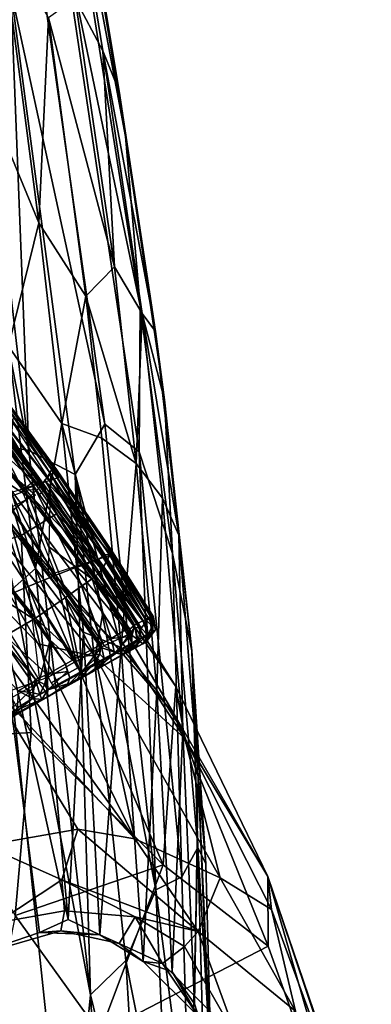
# Model space of a CAD drawing. Header units: millimetres. Extents: x -340 to 340, y -278 to 398.
# Tile 37 of 41: x 282 to 320, y 207 to 313. Entities that reach past the tile are written whole.
import ezdxf

# ---------------------------------------------------------------- set-up
doc = ezdxf.new("R2010")
doc.units = ezdxf.units.MM
doc.layers.add('Layer 01', color=7, linetype='Continuous', true_color=0x000000)

msp = doc.modelspace()

# ---------------------------------------------------------------- linework, layer by layer
at = {"layer": 'Layer 01'}
for points in [[(287.815, 315.499, 190.841), (290.812, 309.85, 199.959), (283.309, 355.946, 0.412)], [(292.559, 305.491, 200.716), (284.748, 352.413, 1.24), (283.309, 355.946, 0.412), (290.812, 309.85, 199.959)], [(284.748, 352.413, 1.24), (292.559, 305.491, 200.716), (293.262, 300.624, 201.984), (285.264, 348.923, 1.254)], [(293.262, 300.624, 201.984), (284.854, 345.283, 0.168), (285.264, 348.923, 1.254)], [(286.193, 323.845, 71.711), (284.854, 345.283, 0.168), (294.836, 282.312, 258.587)], [(294.836, 282.312, 258.587), (284.854, 345.283, 0.168), (293.262, 300.624, 201.984)], [(294.708, 266.567, 304.651), (291.03, 269.55, 277.448), (283.629, 321.801, 66.876), (286.193, 323.845, 71.711)], [(286.193, 323.845, 71.711), (294.836, 282.312, 258.587), (294.708, 266.567, 304.651)], [(279.828, 322.55, 179.73), (277.385, 306.942, 250.248), (283.896, 291.265, 314.275)], [(284.931, 313.411, 212.594), (279.828, 322.55, 179.73), (283.896, 291.265, 314.275)], [(283.629, 321.801, 66.876), (291.03, 269.55, 277.448), (280.85, 316.386, 78.164)], [(276.989, 317.049, 69.544), (282.822, 266.682, 269.738), (273.324, 314.379, 77.854)], [(282.822, 266.682, 269.738), (276.989, 317.049, 69.544), (280.85, 316.386, 78.164)], [(282.822, 266.682, 269.738), (280.85, 316.386, 78.164), (287.811, 264.085, 287.993)], [(280.85, 316.386, 78.164), (291.03, 269.55, 277.448), (287.811, 264.085, 287.993)], [(287.815, 315.499, 190.841), (284.931, 313.411, 212.594), (292.045, 286.536, 313.772)], [(287.815, 315.499, 190.841), (292.045, 286.536, 313.772), (290.812, 309.85, 199.959)], [(282.822, 266.682, 269.738), (278.097, 267.625, 263.406), (273.324, 314.379, 77.854)], [(283.896, 291.265, 314.275), (288.95, 283.377, 339.289), (284.931, 313.411, 212.594)], [(288.95, 283.377, 339.289), (292.045, 286.536, 313.772), (284.931, 313.411, 212.594)], [(292.559, 305.491, 200.716), (290.812, 309.85, 199.959), (296.485, 279.561, 308.838)], [(296.485, 279.561, 308.838), (290.812, 309.85, 199.959), (295.036, 281.477, 319.081)], [(290.812, 309.85, 199.959), (292.045, 286.536, 313.772), (295.036, 281.477, 319.081)], [(280.595, 277.958, 371.818), (283.896, 291.265, 314.275), (277.385, 306.942, 250.248)], [(292.559, 305.491, 200.716), (296.485, 279.561, 308.838), (293.262, 300.624, 201.984)], [(293.262, 300.624, 201.984), (296.485, 279.561, 308.838), (297.475, 272.165, 319.857)], [(297.475, 272.165, 319.857), (294.836, 282.312, 258.587), (293.262, 300.624, 201.984)], [(283.896, 291.265, 314.275), (280.595, 277.958, 371.818), (286.39, 269.628, 402.164)], [(283.896, 291.265, 314.275), (286.39, 269.628, 402.164), (288.95, 283.377, 339.289)], [(294.4, 265.298, 400.373), (292.045, 286.536, 313.772), (288.95, 283.377, 339.289)], [(292.045, 286.536, 313.772), (294.4, 265.298, 400.373), (295.036, 281.477, 319.081)], [(288.95, 283.377, 339.289), (286.39, 269.628, 402.164), (290.685, 268.04, 401.225)], [(290.685, 268.04, 401.225), (294.4, 265.298, 400.373), (288.95, 283.377, 339.289)], [(294.708, 266.567, 304.651), (294.836, 282.312, 258.587), (298.315, 255.563, 367.97)], [(294.836, 282.312, 258.587), (297.475, 272.165, 319.857), (298.315, 255.563, 367.97)], [(295.036, 281.477, 319.081), (294.4, 265.298, 400.373), (297.24, 261.538, 400.312)], [(296.485, 279.561, 308.838), (295.036, 281.477, 319.081), (299.012, 257.536, 398.372)], [(297.24, 261.538, 400.312), (299.012, 257.536, 398.372), (295.036, 281.477, 319.081)], [(296.485, 279.561, 308.838), (299.012, 257.536, 398.372), (297.475, 272.165, 319.857)], [(280.595, 277.958, 371.818), (276.506, 276.056, 376.923), (283.539, 253.935, 464.998)], [(283.539, 253.935, 464.998), (286.39, 269.628, 402.164), (280.595, 277.958, 371.818)], [(279.436, 250.344, 476.358), (283.539, 253.935, 464.998), (276.506, 276.056, 376.923)], [(285.453, 262.885, 664.572), (278.382, 271.846, 667.979), (279.172, 272.607, 666.946)], [(278.518, 271.829, 655.037), (279.271, 272.583, 660.669), (285.474, 264.922, 660.697), (284.789, 263.772, 653.803)], [(285.474, 264.922, 660.697), (279.271, 272.583, 660.669), (279.72, 272.802, 663.04)], [(279.821, 272.725, 663.248), (285.474, 264.922, 660.697), (279.72, 272.802, 663.04)], [(279.821, 272.725, 663.248), (280.008, 272.616, 664.021), (285.781, 264.659, 661.718)], [(285.776, 264.658, 661.716), (285.698, 264.679, 660.922), (279.821, 272.725, 663.248)], [(279.821, 272.725, 663.248), (285.698, 264.679, 660.922), (285.474, 264.922, 660.697)], [(280.008, 272.616, 664.021), (280.094, 272.465, 664.535), (285.781, 264.659, 661.718)], [(285.674, 264.49, 663.086), (280.093, 272.467, 664.535), (280.067, 272.277, 665.399)], [(280.094, 272.465, 664.535), (285.686, 264.489, 663.09), (285.822, 264.543, 662.224)], [(285.781, 264.659, 661.718), (280.094, 272.465, 664.535), (285.822, 264.543, 662.224)], [(284.789, 263.772, 653.803), (284.031, 262.783, 648.046), (277.419, 270.821, 648.395), (278.517, 271.827, 655.035)], [(284.636, 262.503, 665.233), (283.876, 261.875, 665.531), (277.773, 271.442, 668.36)], [(285.168, 264.123, 664.444), (279.739, 271.754, 666.77), (279.995, 272.019, 666.03)], [(285.166, 264.122, 664.443), (285.541, 264.251, 663.75), (279.997, 272.02, 666.031)], [(285.686, 264.489, 663.09), (280.107, 272.229, 665.384), (280.003, 272.011, 666.025), (285.541, 264.251, 663.75)], [(297.475, 272.165, 319.857), (299.012, 257.536, 398.372), (300.416, 245.051, 429.612)], [(300.416, 245.051, 429.612), (298.315, 255.563, 367.97), (297.475, 272.165, 319.857)], [(272.656, 254.642, 663.302), (281.978, 257.523, 663.359), (277.843, 271.133, 666.661), (266.13, 263.468, 666.439)], [(284.031, 262.783, 648.046), (276.24, 269.808, 643.085), (277.419, 270.821, 648.395)], [(282.189, 262.418, 665.993), (278.086, 270.293, 668.215), (277.018, 269.618, 668.414)], [(289.21, 256.274, 660.461), (277.843, 271.133, 666.661), (285.81, 259.841, 662.982)], [(277.843, 271.133, 666.661), (289.21, 256.274, 660.461), (280.396, 268.667, 662.359)], [(285.81, 259.841, 662.982), (277.843, 271.133, 666.661), (281.978, 257.523, 663.359)], [(278.086, 270.293, 668.215), (282.189, 262.418, 665.993), (283.289, 262.84, 665.822)], [(279.533, 270.453, 667.462), (283.18, 264.479, 665.91), (278.758, 270.724, 667.929)], [(286.018, 263.741, 664.472), (280.365, 261.963, 667.527), (281.167, 270.346, 666.616)], [(276.055, 269.704, 642.613), (282.836, 261.655, 642.574), (273.735, 267.592, 637.518)], [(283.041, 261.789, 643.108), (282.832, 261.666, 642.579), (276.061, 269.71, 642.625), (276.238, 269.808, 643.084)], [(284.031, 262.783, 648.046), (283.041, 261.789, 643.108), (276.238, 269.808, 643.084)], [(280.237, 261.51, 666.17), (282.229, 262.269, 665.962), (277.018, 269.618, 668.414)], [(282.189, 262.418, 665.993), (277.018, 269.618, 668.414), (282.229, 262.269, 665.962)], [(288.723, 247.087, 488.533), (286.39, 269.628, 402.164), (283.539, 253.935, 464.998)], [(290.685, 268.04, 401.225), (286.39, 269.628, 402.164), (292.777, 245.404, 488.492)], [(286.39, 269.628, 402.164), (288.723, 247.087, 488.533), (292.777, 245.404, 488.492)], [(291.03, 269.55, 277.448), (296.542, 219.233, 480.654), (287.811, 264.085, 287.993)], [(296.542, 219.233, 480.654), (291.03, 269.55, 277.448), (294.708, 266.567, 304.651)], [(283.809, 245.8, 634.737), (264.573, 265.745, 632.628), (270.698, 268.49, 638.411)], [(289.976, 244.435, 638.861), (283.809, 245.8, 634.737), (270.698, 268.49, 638.411)], [(270.698, 268.49, 638.411), (280.445, 263.036, 644.839), (289.976, 244.435, 638.861)], [(283.528, 261.874, 665.784), (276.101, 258.186, 665.978), (275.497, 268.868, 668.636)], [(280.445, 263.036, 644.839), (280.396, 268.667, 662.359), (289.21, 256.274, 660.461), (290.817, 249.157, 644.991)], [(292.777, 245.404, 488.492), (294.4, 265.298, 400.373), (290.685, 268.04, 401.225)], [(273.726, 267.599, 637.513), (282.836, 261.655, 642.574), (280.293, 259.566, 637.49)], [(278.097, 267.625, 263.406), (289.484, 207.895, 507.58), (287.035, 183.331, 604.408)], [(289.484, 207.895, 507.58), (278.097, 267.625, 263.406), (282.822, 266.682, 269.738)], [(287.035, 183.331, 604.408), (281.165, 200.956, 535.828), (278.097, 267.625, 263.406)], [(289.484, 207.895, 507.58), (282.822, 266.682, 269.738), (287.811, 264.085, 287.993)], [(299.341, 220.645, 489.528), (296.542, 219.233, 480.654), (294.708, 266.567, 304.651)], [(294.708, 266.567, 304.651), (298.315, 255.563, 367.97), (299.341, 220.645, 489.528)], [(294.251, 224.747, 632.048), (264.573, 265.745, 632.628), (283.809, 245.8, 634.737)], [(278.119, 242.07, 631.318), (264.573, 265.745, 632.628), (294.251, 224.747, 632.048)], [(285.474, 264.922, 660.697), (291.84, 255.758, 659.593), (291.578, 255.534, 657.401), (284.789, 263.772, 653.803)], [(285.474, 264.922, 660.697), (285.698, 264.679, 660.922), (291.84, 255.758, 659.593)], [(296.625, 240.774, 494.725), (294.4, 265.298, 400.373), (292.777, 245.404, 488.492)], [(294.4, 265.298, 400.373), (296.625, 240.774, 494.725), (297.24, 261.538, 400.312)], [(284.031, 262.783, 648.046), (284.789, 263.772, 653.803), (291.251, 254.801, 653.151), (290.698, 253.853, 647.941)], [(285.18, 264.136, 664.424), (284.515, 263.482, 665.271), (286.551, 261.391, 664.53)], [(284.789, 263.772, 653.803), (291.578, 255.534, 657.401), (291.251, 254.801, 653.151)], [(285.181, 263.944, 664.87), (291.594, 255.338, 663.143), (284.923, 253.239, 666.749)], [(285.541, 264.251, 663.75), (285.18, 264.136, 664.424), (291.01, 255.438, 663.092)], [(291.01, 255.438, 663.092), (285.18, 264.136, 664.424), (290.757, 255.23, 663.5)], [(290.757, 255.23, 663.5), (285.18, 264.136, 664.424), (286.551, 261.391, 664.53)], [(285.686, 264.489, 663.09), (285.541, 264.251, 663.75), (291.477, 255.477, 662.414), (291.651, 255.69, 661.746)], [(285.541, 264.251, 663.75), (291.01, 255.438, 663.092), (291.477, 255.477, 662.414)], [(285.822, 264.543, 662.224), (285.674, 264.49, 663.086), (291.649, 255.694, 661.744)], [(291.859, 255.766, 660.405), (285.698, 264.679, 660.922), (285.781, 264.659, 661.718)], [(285.698, 264.678, 660.923), (291.859, 255.767, 660.404), (291.845, 255.737, 659.607)], [(285.781, 264.659, 661.718), (285.822, 264.543, 662.224), (291.874, 255.675, 660.911), (291.859, 255.766, 660.405)], [(285.822, 264.543, 662.224), (291.651, 255.69, 661.746), (291.874, 255.675, 660.911)], [(287.811, 264.085, 287.993), (296.542, 219.233, 480.654), (293.272, 211.612, 499.351)], [(293.272, 211.612, 499.351), (289.484, 207.895, 507.58), (287.811, 264.085, 287.993)], [(280.445, 263.036, 644.839), (290.817, 249.157, 644.991), (289.976, 244.435, 638.861)], [(287.794, 254.008, 664.594), (283.328, 262.863, 665.817), (282.083, 262.321, 666.003), (285.707, 253.241, 664.805)], [(282.083, 262.321, 666.003), (283.328, 262.863, 665.817), (282.189, 262.418, 665.993)], [(282.182, 262.415, 665.994), (283.48, 262.471, 665.77), (283.187, 263.259, 665.861)], [(283.038, 261.783, 643.101), (284.031, 262.783, 648.046), (290.699, 253.854, 647.94)], [(283.859, 263.276, 665.637), (283.328, 262.863, 665.817), (289.085, 254.432, 664.402)], [(289.085, 254.432, 664.402), (283.328, 262.863, 665.817), (287.794, 254.008, 664.594)], [(289.594, 254.731, 664.221), (283.859, 263.276, 665.637), (289.085, 254.432, 664.402)], [(284.513, 263.481, 665.273), (289.595, 254.73, 664.22), (290.326, 254.912, 663.861)], [(290.322, 254.922, 663.864), (286.551, 261.391, 664.53), (284.515, 263.482, 665.271)], [(282.118, 262.22, 665.99), (285.707, 253.241, 664.805), (280.237, 261.51, 666.17)], [(282.836, 261.655, 642.574), (287.01, 251.002, 637.583), (280.294, 259.567, 637.494)], [(282.832, 261.666, 642.579), (283.041, 261.789, 643.108), (289.629, 252.817, 642.672)], [(289.629, 252.817, 642.672), (284.924, 256.326, 640.077), (282.832, 261.666, 642.579)], [(283.041, 261.789, 643.108), (286.856, 257.825, 645.5), (289.839, 252.958, 643.267)], [(283.041, 261.789, 643.108), (289.839, 252.958, 643.267), (289.629, 252.817, 642.672)], [(280.126, 261.411, 666.17), (282.73, 252.019, 664.882), (277.416, 260.072, 666.244)], [(280.126, 261.411, 666.17), (280.237, 261.51, 666.17), (285.707, 253.241, 664.805)], [(280.126, 261.411, 666.17), (282.733, 252.01, 664.88), (282.73, 252.019, 664.882)], [(285.707, 253.241, 664.805), (282.733, 252.01, 664.88), (280.126, 261.411, 666.17)], [(286.551, 261.391, 664.53), (290.322, 254.922, 663.864), (290.757, 255.23, 663.5)], [(299.442, 236.428, 496.815), (297.24, 261.538, 400.312), (296.625, 240.774, 494.725)], [(299.442, 236.428, 496.815), (299.012, 257.536, 398.372), (297.24, 261.538, 400.312)], [(278.695, 250.262, 664.691), (277.301, 259.995, 666.236), (277.416, 260.072, 666.244), (282.73, 252.019, 664.882)], [(286.786, 250.803, 637.212), (280.05, 259.402, 637.138), (280.293, 259.566, 637.49)], [(287.009, 251, 637.581), (286.786, 250.803, 637.212), (280.293, 259.566, 637.49)], [(281.978, 257.523, 663.359), (298.479, 238.284, 661.302), (285.81, 259.841, 662.982)], [(298.671, 241.196, 659.317), (289.21, 256.274, 660.461), (285.81, 259.841, 662.982)], [(285.81, 259.841, 662.982), (298.479, 238.284, 661.302), (298.671, 241.196, 659.317)], [(280.068, 259.379, 637.138), (286.784, 250.801, 637.213), (283.525, 248.596, 633.428)], [(280.068, 259.379, 637.138), (283.525, 248.596, 633.428), (280.286, 252.626, 633.348)], [(283.074, 236.246, 660.974), (281.978, 257.523, 663.359), (272.656, 254.642, 663.302)], [(297.319, 221.949, 660.312), (298.479, 238.284, 661.302), (281.978, 257.523, 663.359)], [(297.319, 221.949, 660.312), (281.978, 257.523, 663.359), (283.074, 236.246, 660.974)], [(286.856, 257.825, 645.5), (290.698, 253.853, 647.941), (289.839, 252.958, 643.267)], [(299.442, 236.428, 496.815), (301.092, 231.49, 499.892), (299.012, 257.536, 398.372)], [(301.092, 231.49, 499.892), (300.416, 245.051, 429.612), (299.012, 257.536, 398.372)], [(287.01, 251.002, 637.583), (284.924, 256.326, 640.077), (289.629, 252.817, 642.672)], [(290.817, 249.157, 644.991), (289.21, 256.274, 660.461), (298.671, 241.196, 659.317), (299.664, 235.594, 645.134)], [(290.322, 254.922, 663.864), (295.339, 248.019, 662.784), (290.757, 255.23, 663.5)], [(295.513, 248.342, 662.338), (291.01, 255.438, 663.092), (290.757, 255.23, 663.5)], [(295.513, 248.342, 662.338), (290.757, 255.23, 663.5), (295.339, 248.019, 662.784)], [(291.01, 255.438, 663.092), (295.513, 248.342, 662.338), (291.477, 255.477, 662.414)], [(291.251, 254.801, 653.151), (291.578, 255.534, 657.401), (296.139, 248.869, 658.791), (295.408, 248.458, 652.935)], [(295.513, 248.342, 662.338), (295.739, 248.599, 661.855), (291.471, 255.472, 662.415)], [(291.477, 255.477, 662.414), (295.739, 248.599, 661.855), (291.651, 255.69, 661.746)], [(291.84, 255.758, 659.593), (296.139, 248.869, 658.791), (291.578, 255.534, 657.401)], [(291.651, 255.69, 661.746), (296.028, 248.731, 660.973), (291.872, 255.666, 660.913)], [(291.651, 255.69, 661.746), (296.194, 248.365, 661.182), (296.028, 248.731, 660.973)], [(291.651, 255.69, 661.746), (295.739, 248.599, 661.855), (296.194, 248.365, 661.182)], [(291.859, 255.766, 660.405), (296.258, 248.738, 660.02), (291.84, 255.758, 659.593)], [(296.258, 248.738, 660.02), (296.139, 248.869, 658.791), (291.84, 255.758, 659.593)], [(291.859, 255.766, 660.405), (291.874, 255.675, 660.911), (296.258, 248.738, 660.02)], [(296.028, 248.731, 660.973), (296.258, 248.738, 660.02), (291.874, 255.675, 660.911)], [(298.315, 255.563, 367.97), (300.416, 245.051, 429.612), (301.044, 223.828, 493.531)], [(301.044, 223.828, 493.531), (299.341, 220.645, 489.528), (298.315, 255.563, 367.97)], [(283.074, 236.246, 660.974), (272.656, 254.642, 663.302), (270.348, 235.447, 658.78)], [(283.353, 248.462, 633.246), (280.265, 246.684, 630.735), (274.2, 254.343, 630.602)], [(274.204, 254.342, 630.608), (280.081, 252.522, 633.162), (283.353, 248.462, 633.246)], [(289.085, 254.432, 664.402), (287.794, 254.008, 664.594), (293.714, 246.903, 663.757)], [(294.241, 247.577, 663.505), (289.595, 254.73, 664.219), (289.085, 254.432, 664.402)], [(289.085, 254.432, 664.402), (293.714, 246.903, 663.757), (294.241, 247.577, 663.505)], [(289.595, 254.73, 664.219), (294.241, 247.577, 663.505), (290.322, 254.922, 663.864)], [(290.322, 254.922, 663.864), (294.931, 247.52, 663.201), (295.339, 248.019, 662.784)], [(294.241, 247.577, 663.505), (294.931, 247.52, 663.201), (290.325, 254.912, 663.861)], [(291.251, 254.801, 653.151), (295.408, 248.458, 652.935), (295.11, 248.302, 651.169), (290.698, 253.853, 647.941)], [(283.539, 253.935, 464.998), (279.436, 250.344, 476.358), (287.065, 216.041, 605.782)], [(285.707, 253.241, 664.805), (282.73, 252.019, 664.882), (282.733, 252.01, 664.88)], [(285.707, 253.241, 664.805), (282.733, 252.01, 664.88), (287.914, 243.918, 664.137)], [(287.065, 216.041, 605.782), (288.723, 247.087, 488.533), (283.539, 253.935, 464.998)], [(285.707, 253.241, 664.805), (290.644, 246.099, 664.131), (287.794, 254.008, 664.594)], [(290.602, 245.434, 664.122), (290.644, 246.099, 664.131), (285.707, 253.241, 664.805)], [(290.602, 245.434, 664.122), (285.707, 253.241, 664.805), (287.914, 243.918, 664.137)], [(287.794, 254.008, 664.594), (290.644, 246.099, 664.131), (290.916, 245.614, 664.092)], [(290.916, 245.614, 664.092), (293.714, 246.903, 663.757), (287.794, 254.008, 664.594)], [(294.21, 247.817, 646.126), (289.839, 252.955, 643.259), (290.698, 253.853, 647.941)], [(290.698, 253.853, 647.941), (294.631, 248.043, 647.956), (294.21, 247.817, 646.126)], [(294.631, 248.043, 647.956), (290.699, 253.854, 647.94), (295.11, 248.302, 651.169)], [(280.081, 252.522, 633.162), (280.286, 252.626, 633.348), (283.353, 248.462, 633.246)], [(280.286, 252.626, 633.348), (283.525, 248.596, 633.428), (283.353, 248.462, 633.246)], [(291.703, 246.393, 639.569), (287.009, 251, 637.581), (289.639, 252.821, 642.695)], [(289.639, 252.821, 642.695), (289.826, 252.97, 643.244), (293.48, 247.456, 642.939)], [(293.48, 247.456, 642.939), (291.703, 246.393, 639.569), (289.639, 252.821, 642.695)], [(293.71, 247.391, 643.359), (289.826, 252.97, 643.244), (294.21, 247.817, 646.126)], [(293.48, 247.456, 642.939), (289.826, 252.97, 643.244), (293.71, 247.391, 643.359)], [(282.73, 252.019, 664.882), (282.733, 252.01, 664.88), (278.695, 250.262, 664.691)], [(283.946, 241.89, 663.811), (278.695, 250.262, 664.691), (282.733, 252.01, 664.88)], [(282.73, 252.019, 664.882), (283.946, 241.89, 663.811), (285.113, 246.207, 664.316)], [(287.732, 243.848, 664.134), (282.73, 252.019, 664.882), (285.113, 246.207, 664.316)], [(282.81, 251.857, 664.864), (287.732, 243.848, 664.134), (287.914, 243.918, 664.137)], [(286.786, 250.803, 637.212), (287.009, 251, 637.581), (290.583, 245.768, 637.527)], [(291.703, 246.393, 639.569), (290.583, 245.768, 637.527), (287.009, 251, 637.581)], [(279.209, 240.209, 663.215), (283.946, 241.89, 663.811), (278.695, 250.262, 664.691)], [(279.436, 250.344, 476.358), (279.964, 213.285, 609.588), (283.943, 214.634, 610.195)], [(283.943, 214.634, 610.195), (287.065, 216.041, 605.782), (279.436, 250.344, 476.358)], [(283.513, 248.588, 633.413), (286.786, 250.803, 637.212), (288.109, 244.358, 634.688)], [(290.394, 245.628, 637.253), (288.109, 244.358, 634.688), (286.784, 250.801, 637.213)], [(286.786, 250.803, 637.212), (290.583, 245.768, 637.527), (290.394, 245.628, 637.253)], [(299.664, 235.594, 645.134), (289.976, 244.435, 638.861), (290.817, 249.157, 644.991)], [(295.408, 248.458, 652.935), (296.139, 248.869, 658.791), (296.49, 247.321, 659.588), (295.668, 246.871, 652.965)], [(296.49, 247.321, 659.588), (296.139, 248.869, 658.791), (296.258, 248.738, 660.02)], [(284.79, 242.508, 631.526), (280.265, 246.684, 630.735), (283.353, 248.462, 633.246)], [(286.751, 243.621, 633.208), (283.352, 248.466, 633.248), (283.513, 248.588, 633.413)], [(284.79, 242.508, 631.526), (283.352, 248.466, 633.248), (286.751, 243.621, 633.208)], [(288.109, 244.358, 634.688), (286.751, 243.621, 633.208), (283.513, 248.588, 633.413)], [(293.955, 246.746, 643.407), (293.71, 247.391, 643.359), (294.21, 247.817, 646.126)], [(293.955, 246.746, 643.407), (294.21, 247.817, 646.126), (294.516, 246.241, 646.252)], [(294.21, 247.817, 646.126), (294.631, 248.043, 647.956), (294.926, 246.467, 648.066), (294.516, 246.241, 646.252)], [(294.631, 248.043, 647.956), (295.11, 248.302, 651.169), (295.668, 246.871, 652.965), (294.926, 246.467, 648.066)], [(295.339, 248.019, 662.784), (294.931, 247.52, 663.201), (295.675, 246.744, 662.196)], [(295.668, 246.871, 652.965), (295.11, 248.302, 651.169), (295.408, 248.458, 652.935)], [(295.513, 248.342, 662.338), (295.339, 248.019, 662.784), (295.675, 246.744, 662.196)], [(295.739, 248.599, 661.855), (295.513, 248.342, 662.338), (296.124, 247.713, 661.657)], [(295.675, 246.744, 662.196), (296.124, 247.713, 661.657), (295.513, 248.342, 662.338)], [(296.194, 248.365, 661.182), (295.739, 248.599, 661.855), (296.124, 247.713, 661.657)], [(296.258, 248.738, 660.02), (296.028, 248.731, 660.973), (296.196, 247.11, 661.255), (296.49, 247.321, 659.588)], [(296.194, 248.365, 661.182), (296.196, 247.11, 661.255), (296.028, 248.731, 660.973)], [(296.124, 247.713, 661.657), (296.196, 247.11, 661.255), (296.194, 248.365, 661.182)], [(290.474, 214.398, 610.033), (288.723, 247.087, 488.533), (287.065, 216.041, 605.782)], [(292.777, 245.404, 488.492), (288.723, 247.087, 488.533), (290.474, 214.398, 610.033)], [(292.284, 244.827, 663.39), (293.714, 246.903, 663.757), (290.916, 245.614, 664.092)], [(293.48, 247.456, 642.939), (293.759, 246.61, 642.856), (291.703, 246.393, 639.569)], [(294.626, 246.259, 663.066), (293.714, 246.903, 663.757), (292.284, 244.827, 663.39)], [(293.48, 247.456, 642.939), (293.71, 247.391, 643.359), (293.759, 246.61, 642.856)], [(293.71, 247.391, 643.359), (293.903, 245.886, 643.311), (293.759, 246.61, 642.856)], [(293.71, 247.391, 643.359), (293.955, 246.746, 643.407), (293.903, 245.886, 643.311)], [(294.626, 246.259, 663.066), (294.241, 247.577, 663.505), (293.714, 246.903, 663.757)], [(294.516, 246.241, 646.252), (293.903, 245.886, 643.311), (293.955, 246.746, 643.407)], [(295.478, 246.037, 659.287), (294.03, 245.225, 648.483), (295.668, 246.871, 652.965)], [(294.03, 245.225, 648.483), (294.926, 246.467, 648.066), (295.668, 246.871, 652.965)], [(294.626, 246.259, 663.066), (294.931, 247.52, 663.201), (294.241, 247.577, 663.505)], [(295.675, 246.744, 662.196), (294.931, 247.52, 663.201), (294.626, 246.259, 663.066)], [(295.675, 246.744, 662.196), (294.626, 246.259, 663.066), (295.119, 245.818, 661.548)], [(296.49, 247.321, 659.588), (296.196, 247.11, 661.255), (295.119, 245.818, 661.548), (295.478, 246.037, 659.287)], [(295.675, 246.744, 662.196), (295.119, 245.818, 661.548), (296.196, 247.11, 661.255)], [(295.478, 246.037, 659.287), (295.668, 246.871, 652.965), (296.49, 247.321, 659.588)], [(296.124, 247.713, 661.657), (295.675, 246.744, 662.196), (296.196, 247.11, 661.255)], [(281.663, 240.75, 629.763), (277.782, 244.796, 629.638), (280.004, 246.182, 630.477), (283.22, 241.598, 630.338)], [(280.004, 246.182, 630.477), (280.265, 246.684, 630.735), (283.539, 241.958, 630.568)], [(283.22, 241.598, 630.338), (280.004, 246.182, 630.477), (283.539, 241.958, 630.568)], [(280.265, 246.684, 630.735), (284.79, 242.508, 631.526), (283.539, 241.958, 630.568)], [(289.976, 244.435, 638.861), (294.251, 224.747, 632.048), (283.809, 245.8, 634.737)], [(284.88, 242.206, 663.871), (285.113, 246.207, 664.316), (283.946, 241.89, 663.811)], [(284.88, 242.206, 663.871), (287.732, 243.848, 664.134), (285.113, 246.207, 664.316)], [(295.478, 246.037, 659.287), (287.931, 241.811, 661.993), (286.415, 240.962, 637.097)], [(295.478, 246.037, 659.287), (286.415, 240.962, 637.097), (292.509, 244.375, 646.402)], [(294.335, 245.393, 661.606), (287.931, 241.811, 661.993), (295.478, 246.037, 659.287)], [(290.583, 245.768, 637.527), (290.461, 244.691, 636.991), (290.394, 245.628, 637.253)], [(290.583, 245.768, 637.527), (290.941, 244.245, 637.786), (290.461, 244.691, 636.991)], [(290.583, 245.768, 637.527), (291.703, 246.393, 639.569), (292.053, 244.854, 639.847), (290.941, 244.245, 637.786)], [(290.916, 245.614, 664.092), (290.644, 246.099, 664.131), (290.602, 245.434, 664.122)], [(292.053, 244.854, 639.847), (291.703, 246.393, 639.569), (293.759, 246.61, 642.856)], [(293.759, 246.61, 642.856), (293.903, 245.886, 643.311), (292.053, 244.854, 639.847)], [(292.053, 244.854, 639.847), (293.903, 245.886, 643.311), (293.012, 244.656, 643.847)], [(294.626, 246.259, 663.066), (292.284, 244.827, 663.39), (294.509, 245.545, 662.143)], [(292.509, 244.375, 646.402), (294.03, 245.225, 648.483), (295.478, 246.037, 659.287)], [(293.614, 245.188, 643.66), (293.012, 244.656, 643.847), (293.903, 245.886, 643.311)], [(294.516, 246.241, 646.252), (294.926, 246.467, 648.066), (294.03, 245.225, 648.483), (293.585, 244.977, 646.608)], [(294.516, 246.241, 646.252), (293.585, 244.977, 646.608), (293.614, 245.188, 643.66)], [(293.903, 245.886, 643.311), (294.516, 246.241, 646.252), (293.614, 245.188, 643.66)], [(294.626, 246.259, 663.066), (294.335, 245.393, 661.606), (295.119, 245.818, 661.548)], [(294.335, 245.393, 661.606), (294.626, 246.259, 663.066), (294.509, 245.545, 662.143)], [(295.119, 245.818, 661.548), (294.335, 245.393, 661.606), (295.478, 246.037, 659.287)], [(288.506, 242.729, 663.494), (290.602, 245.434, 664.122), (287.914, 243.918, 664.137)], [(288.978, 242.393, 662.134), (287.931, 241.811, 661.993), (294.509, 245.545, 662.143)], [(287.931, 241.811, 661.993), (294.335, 245.393, 661.606), (294.509, 245.545, 662.143)], [(288.109, 244.358, 634.688), (290.394, 245.628, 637.253), (290.461, 244.691, 636.991)], [(288.518, 242.867, 635.072), (288.109, 244.358, 634.688), (290.461, 244.691, 636.991)], [(288.506, 242.729, 663.494), (292.284, 244.827, 663.39), (290.602, 245.434, 664.122)], [(288.978, 242.393, 662.134), (292.284, 244.827, 663.39), (288.506, 242.729, 663.494)], [(289.951, 243.672, 636.693), (288.518, 242.867, 635.072), (290.461, 244.691, 636.991)], [(288.978, 242.393, 662.134), (294.509, 245.545, 662.143), (292.284, 244.827, 663.39)], [(290.941, 244.245, 637.786), (289.951, 243.672, 636.693), (290.461, 244.691, 636.991)], [(290.221, 243.093, 638.682), (290.941, 244.245, 637.786), (292.053, 244.854, 639.847)], [(292.053, 244.854, 639.847), (293.012, 244.656, 643.847), (290.221, 243.093, 638.682)], [(292.509, 244.375, 646.402), (290.221, 243.093, 638.682), (293.012, 244.656, 643.847)], [(295.168, 211.515, 612.904), (292.777, 245.404, 488.492), (290.474, 214.398, 610.033)], [(292.284, 244.827, 663.39), (290.916, 245.614, 664.092), (290.602, 245.434, 664.122)], [(294.03, 245.225, 648.483), (292.509, 244.375, 646.402), (293.585, 244.977, 646.608)], [(293.012, 244.656, 643.847), (293.585, 244.977, 646.608), (292.509, 244.375, 646.402)], [(296.625, 240.774, 494.725), (292.777, 245.404, 488.492), (295.168, 211.515, 612.904)], [(293.012, 244.656, 643.847), (293.614, 245.188, 643.66), (293.585, 244.977, 646.608)], [(301.911, 222.036, 518.241), (300.416, 245.051, 429.612), (301.092, 231.49, 499.892)], [(300.416, 245.051, 429.612), (301.911, 222.036, 518.241), (301.044, 223.828, 493.531)], [(286.751, 243.621, 633.208), (287.001, 242.811, 633.214), (284.79, 242.508, 631.526)], [(287.732, 243.848, 664.134), (284.88, 242.206, 663.871), (285.235, 241.607, 663.684), (288.107, 243.227, 663.953)], [(290.221, 243.093, 638.682), (292.509, 244.375, 646.402), (286.415, 240.962, 637.097)], [(287.232, 242.144, 633.657), (286.751, 243.621, 633.208), (288.109, 244.358, 634.688), (288.518, 242.867, 635.072)], [(286.751, 243.621, 633.208), (287.232, 242.144, 633.657), (287.001, 242.811, 633.214)], [(287.732, 243.848, 664.134), (288.107, 243.227, 663.953), (287.914, 243.918, 664.137)], [(287.914, 243.918, 664.137), (288.107, 243.227, 663.953), (288.506, 242.729, 663.494)], [(290.221, 243.093, 638.682), (287.941, 241.816, 636.121), (289.951, 243.672, 636.693)], [(289.951, 243.672, 636.693), (287.941, 241.816, 636.121), (288.518, 242.867, 635.072)], [(289.951, 243.672, 636.693), (290.941, 244.245, 637.786), (290.622, 243.511, 638.104)], [(289.951, 243.672, 636.693), (290.622, 243.511, 638.104), (290.221, 243.093, 638.682)], [(303.471, 220.532, 638.714), (294.251, 224.747, 632.048), (289.976, 244.435, 638.861)], [(299.664, 235.594, 645.134), (303.471, 220.532, 638.714), (289.976, 244.435, 638.861)], [(290.941, 244.245, 637.786), (290.221, 243.093, 638.682), (290.622, 243.511, 638.104)], [(284.79, 242.508, 631.526), (284.49, 241.429, 631.075), (283.539, 241.958, 630.568)], [(284.851, 240.858, 631.607), (284.49, 241.429, 631.075), (284.79, 242.508, 631.526)], [(284.851, 240.858, 631.607), (284.79, 242.508, 631.526), (287.001, 242.811, 633.214)], [(287.001, 242.811, 633.214), (287.232, 242.144, 633.657), (284.851, 240.858, 631.607)], [(285.562, 241.094, 663.238), (288.506, 242.729, 663.494), (288.107, 243.227, 663.953), (285.235, 241.607, 663.684)], [(285.562, 241.094, 663.238), (285.796, 240.776, 662.616), (288.676, 242.364, 662.837), (288.506, 242.729, 663.494)], [(290.221, 243.093, 638.682), (286.415, 240.962, 637.097), (287.941, 241.816, 636.121)], [(286.915, 241.255, 634.479), (288.518, 242.867, 635.072), (287.941, 241.816, 636.121)], [(288.518, 242.867, 635.072), (286.915, 241.255, 634.479), (287.232, 242.144, 633.657)], [(288.506, 242.729, 663.494), (288.676, 242.364, 662.837), (288.978, 242.393, 662.134)], [(287.931, 241.811, 661.993), (285.015, 240.177, 661.795), (277.617, 236.041, 660.536), (279.603, 237.147, 660.519)], [(288.11, 225.806, 630.497), (278.045, 224.03, 630.568), (278.119, 242.07, 631.318)], [(278.119, 242.07, 631.318), (294.251, 224.747, 632.048), (288.11, 225.806, 630.497)], [(287.931, 241.811, 661.993), (279.603, 237.147, 660.519), (280.591, 237.7, 631.65), (286.415, 240.962, 637.097)], [(283.879, 241.641, 663.77), (279.673, 239.285, 663.123), (280.224, 238.104, 662.473)], [(283.879, 241.641, 663.77), (280.224, 238.104, 662.473), (285.015, 240.177, 661.795)], [(281.663, 240.75, 629.763), (283.22, 241.598, 630.338), (283.281, 240.512, 630.328)], [(283.539, 241.958, 630.568), (283.281, 240.512, 630.328), (283.22, 241.598, 630.338)], [(283.539, 241.958, 630.568), (283.99, 240.336, 630.926), (283.281, 240.512, 630.328)], [(283.539, 241.958, 630.568), (284.49, 241.429, 631.075), (283.99, 240.336, 630.926)], [(283.99, 240.336, 630.926), (284.49, 241.429, 631.075), (284.851, 240.858, 631.607)], [(287.003, 241.48, 634.087), (286.915, 241.255, 634.479), (284.803, 240.058, 633.153)], [(284.851, 240.858, 631.607), (287.003, 241.48, 634.087), (284.803, 240.058, 633.153)], [(287.232, 242.144, 633.657), (287.003, 241.48, 634.087), (284.851, 240.858, 631.607)], [(285.92, 240.684, 661.878), (285.015, 240.177, 661.795), (287.931, 241.811, 661.993)], [(288.676, 242.364, 662.837), (285.796, 240.776, 662.616), (285.92, 240.684, 661.878)], [(285.92, 240.684, 661.878), (287.931, 241.811, 661.993), (288.978, 242.393, 662.134)], [(285.92, 240.684, 661.878), (288.978, 242.393, 662.134), (288.676, 242.364, 662.837)], [(287.941, 241.816, 636.121), (286.415, 240.962, 637.097), (286.915, 241.255, 634.479)], [(286.915, 241.255, 634.479), (287.003, 241.48, 634.087), (287.232, 242.144, 633.657)], [(280.591, 237.7, 631.65), (284.803, 240.058, 633.153), (286.415, 240.962, 637.097)], [(281.663, 240.75, 629.763), (283.187, 239.9, 630.603), (281.615, 238.925, 630.023)], [(281.663, 240.75, 629.763), (283.281, 240.512, 630.328), (283.187, 239.9, 630.603)], [(283.99, 240.336, 630.926), (283.187, 239.9, 630.603), (283.281, 240.512, 630.328)], [(284.204, 239.807, 632.018), (283.187, 239.9, 630.603), (283.99, 240.336, 630.926)], [(284.204, 239.807, 632.018), (283.99, 240.336, 630.926), (284.851, 240.858, 631.607)], [(284.803, 240.058, 633.153), (284.204, 239.807, 632.018), (284.851, 240.858, 631.607)], [(286.415, 240.962, 637.097), (284.803, 240.058, 633.153), (286.915, 241.255, 634.479)], [(296.625, 240.774, 494.725), (295.168, 211.515, 612.904), (298.291, 210.382, 605.979)], [(296.625, 240.774, 494.725), (298.291, 210.382, 605.979), (299.442, 236.428, 496.815)], [(298.479, 238.284, 661.302), (308.605, 220.681, 659.143), (298.671, 241.196, 659.317)], [(308.605, 220.681, 659.143), (299.664, 235.594, 645.134), (298.671, 241.196, 659.317)], [(277.617, 236.041, 660.536), (285.015, 240.177, 661.795), (280.224, 238.104, 662.473)], [(284.204, 239.807, 632.018), (284.803, 240.058, 633.153), (280.591, 237.7, 631.65)], [(280.591, 237.7, 631.65), (280.686, 237.872, 630.635), (284.204, 239.807, 632.018)], [(284.204, 239.807, 632.018), (280.686, 237.872, 630.635), (283.187, 239.9, 630.603)], [(283.187, 239.9, 630.603), (280.686, 237.872, 630.635), (281.615, 238.925, 630.023)], [(308.652, 213.157, 660.295), (298.479, 238.284, 661.302), (297.319, 221.949, 660.312)], [(298.479, 238.284, 661.302), (308.652, 213.157, 660.295), (308.605, 220.681, 659.143)], [(281.314, 216.477, 658.159), (283.074, 236.246, 660.974), (270.348, 235.447, 658.78)], [(297.319, 221.949, 660.312), (283.074, 236.246, 660.974), (281.314, 216.477, 658.159)], [(299.442, 236.428, 496.815), (298.291, 210.382, 605.979), (300.697, 206.947, 605.463)], [(299.442, 236.428, 496.815), (300.697, 206.947, 605.463), (301.092, 231.49, 499.892)], [(309.019, 217.111, 646.069), (299.664, 235.594, 645.134), (308.605, 220.681, 659.143)], [(309.019, 217.111, 646.069), (303.471, 220.532, 638.714), (299.664, 235.594, 645.134)], [(301.092, 231.49, 499.892), (300.697, 206.947, 605.463), (302.306, 201.599, 610.143)], [(301.092, 231.49, 499.892), (302.306, 201.599, 610.143), (302.541, 199.173, 604.653)], [(302.541, 199.173, 604.653), (301.911, 222.036, 518.241), (301.092, 231.49, 499.892)], [(278.045, 224.03, 630.568), (288.11, 225.806, 630.497), (286.378, 220.337, 627.783)], [(286.378, 220.337, 627.783), (288.11, 225.806, 630.497), (301.108, 214.751, 631.249)], [(301.108, 214.751, 631.249), (288.11, 225.806, 630.497), (294.251, 224.747, 632.048)], [(294.251, 224.747, 632.048), (303.471, 220.532, 638.714), (301.108, 214.751, 631.249)], [(279.3, 215.696, 627.447), (278.045, 224.03, 630.568), (286.378, 220.337, 627.783)], [(301.044, 223.828, 493.531), (300.204, 190.975, 604.095), (299.341, 220.645, 489.528)], [(301.044, 223.828, 493.531), (301.84, 194.398, 605.245), (300.204, 190.975, 604.095)], [(301.044, 223.828, 493.531), (301.911, 222.036, 518.241), (302.541, 199.173, 604.653)], [(301.044, 223.828, 493.531), (302.541, 199.173, 604.653), (301.84, 194.398, 605.245)], [(290.473, 203.76, 658.315), (297.319, 221.949, 660.312), (281.314, 216.477, 658.159)], [(308.652, 213.157, 660.295), (297.319, 221.949, 660.312), (290.473, 203.76, 658.315)], [(279.3, 215.696, 627.447), (286.378, 220.337, 627.783), (286.649, 216.962, 624.896)], [(286.378, 220.337, 627.783), (301.108, 214.751, 631.249), (294.296, 216.345, 627.965)], [(286.378, 220.337, 627.783), (294.296, 216.345, 627.965), (286.649, 216.962, 624.896)], [(296.542, 219.233, 480.654), (299.341, 220.645, 489.528), (300.204, 190.975, 604.095)], [(301.108, 214.751, 631.249), (303.471, 220.532, 638.714), (311.621, 206.126, 640.312)], [(303.471, 220.532, 638.714), (309.019, 217.111, 646.069), (311.621, 206.126, 640.312)], [(308.605, 220.681, 659.143), (318.643, 190.909, 649.606), (309.019, 217.111, 646.069)], [(319.625, 188.362, 658.467), (318.643, 190.909, 649.606), (308.605, 220.681, 659.143)], [(319.625, 188.362, 658.467), (308.605, 220.681, 659.143), (319.799, 181.966, 659.68)], [(308.652, 213.157, 660.295), (319.799, 181.966, 659.68), (308.605, 220.681, 659.143)], [(296.542, 219.233, 480.654), (297.956, 188.005, 603.841), (293.272, 211.612, 499.351)], [(297.956, 188.005, 603.841), (296.542, 219.233, 480.654), (300.204, 190.975, 604.095)], [(286.649, 216.962, 624.896), (286.267, 214.811, 619.565), (280.695, 213.197, 620.353), (279.3, 215.696, 627.447)], [(286.267, 214.811, 619.565), (286.649, 216.962, 624.896), (294.296, 216.345, 627.965), (292.556, 213.463, 619.651)], [(318.643, 190.909, 649.606), (311.621, 206.126, 640.312), (309.019, 217.111, 646.069)], [(290.473, 203.76, 658.315), (281.314, 216.477, 658.159), (276.921, 193.849, 655.868)], [(290.474, 214.398, 610.033), (287.065, 216.041, 605.782), (283.943, 214.634, 610.195)], [(294.296, 216.345, 627.965), (297.261, 211.3, 622.063), (292.556, 213.463, 619.651)], [(301.108, 214.751, 631.249), (299.625, 213.127, 629.183), (294.296, 216.345, 627.965)], [(299.625, 213.127, 629.183), (297.261, 211.3, 622.063), (294.296, 216.345, 627.965)], [(279.964, 213.285, 609.588), (280.695, 213.197, 620.353), (286.267, 214.811, 619.565), (283.943, 214.634, 610.195)], [(286.267, 214.811, 619.565), (290.474, 214.398, 610.033), (283.943, 214.634, 610.195)], [(290.474, 214.398, 610.033), (286.267, 214.811, 619.565), (292.556, 213.463, 619.651)], [(292.556, 213.463, 619.651), (295.168, 211.515, 612.904), (290.474, 214.398, 610.033)], [(305.349, 203.126, 627.693), (299.625, 213.127, 629.183), (301.108, 214.751, 631.249)], [(301.108, 214.751, 631.249), (311.621, 206.126, 640.312), (305.349, 203.126, 627.693)], [(319.799, 181.966, 659.68), (308.652, 213.157, 660.295), (290.473, 203.76, 658.315), (296.645, 171.351, 657.794)], [(295.168, 211.515, 612.904), (292.556, 213.463, 619.651), (297.261, 211.3, 622.063)], [(297.261, 211.3, 622.063), (299.625, 213.127, 629.183), (305.349, 203.126, 627.693)], [(289.484, 207.895, 507.58), (293.272, 211.612, 499.351), (294.861, 185.701, 603.662)], [(297.956, 188.005, 603.841), (294.861, 185.701, 603.662), (293.272, 211.612, 499.351)], [(295.168, 211.515, 612.904), (297.261, 211.3, 622.063), (301.134, 205.582, 615.97)], [(301.134, 205.582, 615.97), (298.291, 210.382, 605.979), (295.168, 211.515, 612.904)], [(301.134, 205.582, 615.97), (297.261, 211.3, 622.063), (305.349, 203.126, 627.693)], [(301.134, 205.582, 615.97), (300.697, 206.947, 605.463), (298.291, 210.382, 605.979)], [(289.484, 207.895, 507.58), (290.849, 183.866, 604.387), (287.035, 183.331, 604.408)], [(290.849, 183.866, 604.387), (289.484, 207.895, 507.58), (294.861, 185.701, 603.662)], [(301.134, 205.582, 615.97), (302.306, 201.599, 610.143), (300.697, 206.947, 605.463)]]:
    msp.add_3dface(points, dxfattribs=at)

doc.saveas('drawing.dxf')
